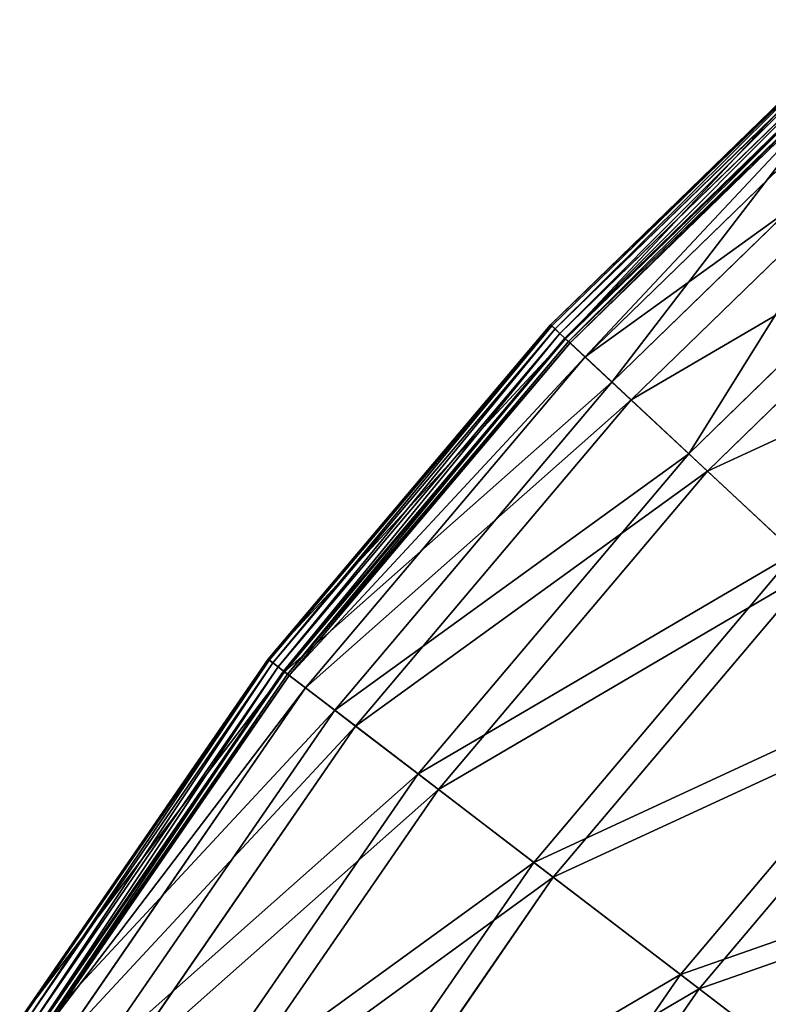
# Model space of a CAD drawing. Extents: x 0 to 923, y 0 to 335.
# Tile 100 of 164: x 613 to 641, y 256 to 293. Entities that reach past the tile are written whole.
import ezdxf

# ---------------------------------------------------------------- set-up
doc = ezdxf.new("R2010")
doc.units = 0
doc.layers.get('0').update_dxf_attribs({"color": 13, "linetype": 'CONTINUOUS'})

# ---------------------------------------------------------------- blocks, each defined once
blk = doc.blocks.new('GROUP_4')
for p, q in [((56.738, 293.106, 0.499), (44.95, 281.654, 0.499)), ((56.774, 293.065, 0.246), (44.99, 281.617, 0.246)), ((56.889, 292.934, 0.055), (45.117, 281.498, 0.055)), ((57.052, 292.749, -0.025), (45.297, 281.33, -0.025)), ((45.483, 281.157, 0.03), (57.22, 292.559, 0.03)), ((45.513, 281.128, 16.173), (57.248, 292.527, 16.173)), ((45.623, 281.026, 0.204), (57.347, 292.415, 0.204)), ((57.399, 292.355, 0.45), (45.681, 280.972, 0.45)), ((57.907, 291.779, 16.074), (46.243, 280.447, 16.074)), ((47.253, 279.505, 32.19), (58.819, 290.742, 32.19)), ((59.469, 290.004, 31.994), (47.971, 278.834, 31.994)), ((50.133, 276.818, 47.897), (61.422, 287.785, 47.897)), ((62.056, 287.065, 47.606), (50.834, 276.163, 47.606)), ((44.95, 281.654, 0.499), (34.34, 269.102, 0.499)), ((44.99, 281.617, 0.246), (34.384, 269.068, 0.246)), ((44.95, 281.654, 0.499), (45.513, 281.128, 16.173)), ((44.99, 281.617, 0.246), (44.95, 281.654, 0.499)), ((45.117, 281.498, 0.055), (44.99, 281.617, 0.246)), ((45.117, 281.498, 0.055), (34.522, 268.963, 0.055)), ((45.297, 281.33, -0.025), (34.718, 268.813, -0.025)), ((45.297, 281.33, -0.025), (45.117, 281.498, 0.055)), ((45.483, 281.157, 0.03), (45.297, 281.33, -0.025)), ((34.919, 268.659, 0.03), (45.483, 281.157, 0.03)), ((34.953, 268.633, 16.173), (45.513, 281.128, 16.173)), ((35.072, 268.542, 0.204), (45.623, 281.026, 0.204)), ((45.681, 280.972, 0.45), (35.135, 268.494, 0.45)), ((45.623, 281.026, 0.204), (45.483, 281.157, 0.03)), ((45.513, 281.128, 16.173), (47.253, 279.505, 32.19)), ((45.681, 280.972, 0.45), (45.623, 281.026, 0.204)), ((46.243, 280.447, 16.074), (45.681, 280.972, 0.45)), ((46.243, 280.447, 16.074), (35.746, 268.028, 16.074)), ((47.971, 278.834, 31.994), (46.243, 280.447, 16.074)), ((36.843, 267.189, 32.19), (47.253, 279.505, 32.19)), ((47.253, 279.505, 32.19), (50.133, 276.818, 47.897)), ((47.971, 278.834, 31.994), (37.624, 266.592, 31.994)), ((50.834, 276.163, 47.606), (47.971, 278.834, 31.994)), ((39.973, 264.797, 47.897), (50.133, 276.818, 47.897)), ((50.133, 276.818, 47.897), (54.126, 273.092, 63.143)), ((50.834, 276.163, 47.606), (40.735, 264.214, 47.606)), ((54.803, 272.46, 62.759), (50.834, 276.163, 47.606)), ((44.312, 261.48, 63.143), (54.126, 273.092, 63.143)), ((54.803, 272.46, 62.759), (45.047, 260.918, 62.759)), ((34.34, 269.102, 0.499), (25.013, 255.57, 0.499)), ((34.384, 269.068, 0.246), (25.059, 255.541, 0.246)), ((34.953, 268.633, 16.173), (34.34, 269.102, 0.499)), ((34.384, 269.068, 0.246), (34.34, 269.102, 0.499)), ((34.522, 268.963, 0.055), (34.384, 269.068, 0.246)), ((34.522, 268.963, 0.055), (25.207, 255.449, 0.055)), ((34.718, 268.813, -0.025), (25.417, 255.319, -0.025)), ((25.632, 255.186, 0.03), (34.919, 268.659, 0.03)), ((34.718, 268.813, -0.025), (34.522, 268.963, 0.055)), ((34.919, 268.659, 0.03), (34.718, 268.813, -0.025)), ((35.072, 268.542, 0.204), (34.919, 268.659, 0.03)), ((25.668, 255.164, 16.173), (34.953, 268.633, 16.173)), ((25.795, 255.085, 0.204), (35.072, 268.542, 0.204)), ((35.135, 268.494, 0.45), (25.863, 255.043, 0.45)), ((36.843, 267.189, 32.19), (34.953, 268.633, 16.173)), ((35.135, 268.494, 0.45), (35.072, 268.542, 0.204)), ((35.746, 268.028, 16.074), (35.135, 268.494, 0.45)), ((49.819, 257.271, 77.78), (59.194, 268.363, 77.78)), ((35.746, 268.028, 16.074), (26.516, 254.639, 16.074)), ((37.624, 266.592, 31.994), (35.746, 268.028, 16.074)), ((59.84, 267.76, 77.308), (50.521, 256.734, 77.308)), ((27.691, 253.912, 32.19), (36.843, 267.189, 32.19)), ((39.973, 264.797, 47.897), (36.843, 267.189, 32.19)), ((37.624, 266.592, 31.994), (28.526, 253.394, 31.994)), ((40.735, 264.214, 47.606), (37.624, 266.592, 31.994)), ((31.04, 251.838, 47.897), (39.973, 264.797, 47.897)), ((44.312, 261.48, 63.143), (39.973, 264.797, 47.897)), ((40.735, 264.214, 47.606), (31.855, 251.333, 47.606)), ((45.047, 260.918, 62.759), (40.735, 264.214, 47.606)), ((35.683, 248.962, 63.143), (44.312, 261.48, 63.143)), ((49.819, 257.271, 77.78), (44.312, 261.48, 63.143)), ((45.047, 260.918, 62.759), (36.47, 248.475, 62.759)), ((50.521, 256.734, 77.308), (45.047, 260.918, 62.759)), ((41.576, 245.313, 77.78), (49.819, 257.271, 77.78)), ((56.441, 252.21, 91.669), (49.819, 257.271, 77.78)), ((50.521, 256.734, 77.308), (42.327, 244.848, 77.308)), ((57.102, 251.704, 91.112), (50.521, 256.734, 77.308))]:
    blk.add_line(p, q)
mesh = blk.add_polyface()
corners = [(45.513, 281.128, 16.173), (56.738, 293.106, 0.499), (44.95, 281.654, 0.499), (57.248, 292.527, 16.173)]
mesh.append_faces([[corners[k] for k in face] for face in [(0, 1, 2), (1, 0, 3)]], dxfattribs={"vtx0": -1})
mesh = blk.add_polyface()
corners = [(44.95, 281.654, 0.499), (56.774, 293.065, 0.246), (44.99, 281.617, 0.246), (56.738, 293.106, 0.499)]
mesh.append_faces([[corners[k] for k in face] for face in [(0, 1, 2), (1, 0, 3)]], dxfattribs={"vtx0": -1})
mesh = blk.add_polyface()
corners = [(56.774, 293.065, 0.246), (45.117, 281.498, 0.055), (44.99, 281.617, 0.246), (56.889, 292.934, 0.055)]
mesh.append_faces([[corners[k] for k in face] for face in [(0, 1, 2), (1, 0, 3)]], dxfattribs={"vtx0": -1})
mesh = blk.add_polyface()
corners = [(56.889, 292.934, 0.055), (45.297, 281.33, -0.025), (45.117, 281.498, 0.055), (57.052, 292.749, -0.025)]
mesh.append_faces([[corners[k] for k in face] for face in [(0, 1, 2), (1, 0, 3)]], dxfattribs={"vtx0": -1})
mesh = blk.add_polyface()
corners = [(57.052, 292.749, -0.025), (45.483, 281.157, 0.03), (45.297, 281.33, -0.025), (57.22, 292.559, 0.03)]
mesh.append_faces([[corners[k] for k in face] for face in [(0, 1, 2), (1, 0, 3)]], dxfattribs={"vtx0": -1})
mesh = blk.add_polyface()
corners = [(57.22, 292.559, 0.03), (45.623, 281.026, 0.204), (45.483, 281.157, 0.03), (57.347, 292.415, 0.204)]
mesh.append_faces([[corners[k] for k in face] for face in [(0, 1, 2), (1, 0, 3)]], dxfattribs={"vtx0": -1})
mesh = blk.add_polyface()
corners = [(47.253, 279.505, 32.19), (57.248, 292.527, 16.173), (45.513, 281.128, 16.173), (58.819, 290.742, 32.19)]
mesh.append_faces([[corners[k] for k in face] for face in [(0, 1, 2), (1, 0, 3)]], dxfattribs={"vtx0": -1})
mesh = blk.add_polyface()
corners = [(57.347, 292.415, 0.204), (45.681, 280.972, 0.45), (45.623, 281.026, 0.204), (57.399, 292.355, 0.45)]
mesh.append_faces([[corners[k] for k in face] for face in [(0, 1, 2), (1, 0, 3)]], dxfattribs={"vtx0": -1})
mesh = blk.add_polyface()
corners = [(57.399, 292.355, 0.45), (46.243, 280.447, 16.074), (45.681, 280.972, 0.45), (57.907, 291.779, 16.074)]
mesh.append_faces([[corners[k] for k in face] for face in [(0, 1, 2), (1, 0, 3)]], dxfattribs={"vtx0": -1})
mesh = blk.add_polyface()
corners = [(59.469, 290.004, 31.994), (46.243, 280.447, 16.074), (57.907, 291.779, 16.074), (47.971, 278.834, 31.994)]
mesh.append_faces([[corners[k] for k in face] for face in [(0, 1, 2), (1, 0, 3)]], dxfattribs={"vtx0": -1})
mesh = blk.add_polyface()
corners = [(50.133, 276.818, 47.897), (58.819, 290.742, 32.19), (47.253, 279.505, 32.19), (61.422, 287.785, 47.897)]
mesh.append_faces([[corners[k] for k in face] for face in [(0, 1, 2), (1, 0, 3)]], dxfattribs={"vtx0": -1})
mesh = blk.add_polyface()
corners = [(62.056, 287.065, 47.606), (47.971, 278.834, 31.994), (59.469, 290.004, 31.994), (50.834, 276.163, 47.606)]
mesh.append_faces([[corners[k] for k in face] for face in [(0, 1, 2), (1, 0, 3)]], dxfattribs={"vtx0": -1})
mesh = blk.add_polyface()
corners = [(54.126, 273.092, 63.143), (61.422, 287.785, 47.897), (50.133, 276.818, 47.897), (65.031, 283.686, 63.143)]
mesh.append_faces([[corners[k] for k in face] for face in [(0, 1, 2), (1, 0, 3)]], dxfattribs={"vtx0": -1})
mesh = blk.add_polyface()
corners = [(65.643, 282.991, 62.759), (50.834, 276.163, 47.606), (62.056, 287.065, 47.606), (54.803, 272.46, 62.759)]
mesh.append_faces([[corners[k] for k in face] for face in [(0, 1, 2), (1, 0, 3)]], dxfattribs={"vtx0": -1})
mesh = blk.add_polyface()
corners = [(45.513, 281.128, 16.173), (34.34, 269.102, 0.499), (34.953, 268.633, 16.173), (44.95, 281.654, 0.499)]
mesh.append_faces([[corners[k] for k in face] for face in [(0, 1, 2), (1, 0, 3)]], dxfattribs={"vtx0": -1})
mesh = blk.add_polyface()
corners = [(34.34, 269.102, 0.499), (44.99, 281.617, 0.246), (34.384, 269.068, 0.246), (44.95, 281.654, 0.499)]
mesh.append_faces([[corners[k] for k in face] for face in [(0, 1, 2), (1, 0, 3)]], dxfattribs={"vtx0": -1})
mesh = blk.add_polyface()
corners = [(34.522, 268.963, 0.055), (44.99, 281.617, 0.246), (34.384, 269.068, 0.246), (45.117, 281.498, 0.055)]
mesh.append_faces([[corners[k] for k in face] for face in [(0, 1, 2), (1, 0, 3)]], dxfattribs={"vtx0": -1})
mesh = blk.add_polyface()
corners = [(34.718, 268.813, -0.025), (45.117, 281.498, 0.055), (34.522, 268.963, 0.055), (45.297, 281.33, -0.025)]
mesh.append_faces([[corners[k] for k in face] for face in [(0, 1, 2), (1, 0, 3)]], dxfattribs={"vtx0": -1})
mesh = blk.add_polyface()
corners = [(34.919, 268.659, 0.03), (45.297, 281.33, -0.025), (34.718, 268.813, -0.025), (45.483, 281.157, 0.03)]
mesh.append_faces([[corners[k] for k in face] for face in [(0, 1, 2), (1, 0, 3)]], dxfattribs={"vtx0": -1})
mesh = blk.add_polyface()
corners = [(45.483, 281.157, 0.03), (35.072, 268.542, 0.204), (34.919, 268.659, 0.03), (45.623, 281.026, 0.204)]
mesh.append_faces([[corners[k] for k in face] for face in [(0, 1, 2), (1, 0, 3)]], dxfattribs={"vtx0": -1})
mesh = blk.add_polyface()
corners = [(47.253, 279.505, 32.19), (34.953, 268.633, 16.173), (36.843, 267.189, 32.19), (45.513, 281.128, 16.173)]
mesh.append_faces([[corners[k] for k in face] for face in [(0, 1, 2), (1, 0, 3)]], dxfattribs={"vtx0": -1})
mesh = blk.add_polyface()
corners = [(35.072, 268.542, 0.204), (45.681, 280.972, 0.45), (35.135, 268.494, 0.45), (45.623, 281.026, 0.204)]
mesh.append_faces([[corners[k] for k in face] for face in [(0, 1, 2), (1, 0, 3)]], dxfattribs={"vtx0": -1})
mesh = blk.add_polyface()
corners = [(35.135, 268.494, 0.45), (46.243, 280.447, 16.074), (35.746, 268.028, 16.074), (45.681, 280.972, 0.45)]
mesh.append_faces([[corners[k] for k in face] for face in [(0, 1, 2), (1, 0, 3)]], dxfattribs={"vtx0": -1})
mesh = blk.add_polyface()
corners = [(35.746, 268.028, 16.074), (47.971, 278.834, 31.994), (37.624, 266.592, 31.994), (46.243, 280.447, 16.074)]
mesh.append_faces([[corners[k] for k in face] for face in [(0, 1, 2), (1, 0, 3)]], dxfattribs={"vtx0": -1})
mesh = blk.add_polyface()
corners = [(50.133, 276.818, 47.897), (36.843, 267.189, 32.19), (39.973, 264.797, 47.897), (47.253, 279.505, 32.19)]
mesh.append_faces([[corners[k] for k in face] for face in [(0, 1, 2), (1, 0, 3)]], dxfattribs={"vtx0": -1})
mesh = blk.add_polyface()
corners = [(37.624, 266.592, 31.994), (50.834, 276.163, 47.606), (40.735, 264.214, 47.606), (47.971, 278.834, 31.994)]
mesh.append_faces([[corners[k] for k in face] for face in [(0, 1, 2), (1, 0, 3)]], dxfattribs={"vtx0": -1})
mesh = blk.add_polyface()
corners = [(54.126, 273.092, 63.143), (39.973, 264.797, 47.897), (44.312, 261.48, 63.143), (50.133, 276.818, 47.897)]
mesh.append_faces([[corners[k] for k in face] for face in [(0, 1, 2), (1, 0, 3)]], dxfattribs={"vtx0": -1})
mesh = blk.add_polyface()
corners = [(40.735, 264.214, 47.606), (54.803, 272.46, 62.759), (45.047, 260.918, 62.759), (50.834, 276.163, 47.606)]
mesh.append_faces([[corners[k] for k in face] for face in [(0, 1, 2), (1, 0, 3)]], dxfattribs={"vtx0": -1})
mesh = blk.add_polyface()
corners = [(59.194, 268.363, 77.78), (44.312, 261.48, 63.143), (49.819, 257.271, 77.78), (54.126, 273.092, 63.143)]
mesh.append_faces([[corners[k] for k in face] for face in [(0, 1, 2), (1, 0, 3)]], dxfattribs={"vtx0": -1})
mesh = blk.add_polyface()
corners = [(45.047, 260.918, 62.759), (59.84, 267.76, 77.308), (50.521, 256.734, 77.308), (54.803, 272.46, 62.759)]
mesh.append_faces([[corners[k] for k in face] for face in [(0, 1, 2), (1, 0, 3)]], dxfattribs={"vtx0": -1})
mesh = blk.add_polyface()
corners = [(34.953, 268.633, 16.173), (25.013, 255.57, 0.499), (25.668, 255.164, 16.173), (34.34, 269.102, 0.499)]
mesh.append_faces([[corners[k] for k in face] for face in [(0, 1, 2), (1, 0, 3)]], dxfattribs={"vtx0": -1})
mesh = blk.add_polyface()
corners = [(25.013, 255.57, 0.499), (34.384, 269.068, 0.246), (25.059, 255.541, 0.246), (34.34, 269.102, 0.499)]
mesh.append_faces([[corners[k] for k in face] for face in [(0, 1, 2), (1, 0, 3)]], dxfattribs={"vtx0": -1})
mesh = blk.add_polyface()
corners = [(25.207, 255.449, 0.055), (34.384, 269.068, 0.246), (25.059, 255.541, 0.246), (34.522, 268.963, 0.055)]
mesh.append_faces([[corners[k] for k in face] for face in [(0, 1, 2), (1, 0, 3)]], dxfattribs={"vtx0": -1})
mesh = blk.add_polyface()
corners = [(25.417, 255.319, -0.025), (34.522, 268.963, 0.055), (25.207, 255.449, 0.055), (34.718, 268.813, -0.025)]
mesh.append_faces([[corners[k] for k in face] for face in [(0, 1, 2), (1, 0, 3)]], dxfattribs={"vtx0": -1})
mesh = blk.add_polyface()
corners = [(25.632, 255.186, 0.03), (34.718, 268.813, -0.025), (25.417, 255.319, -0.025), (34.919, 268.659, 0.03)]
mesh.append_faces([[corners[k] for k in face] for face in [(0, 1, 2), (1, 0, 3)]], dxfattribs={"vtx0": -1})
mesh = blk.add_polyface()
corners = [(34.919, 268.659, 0.03), (25.795, 255.085, 0.204), (25.632, 255.186, 0.03), (35.072, 268.542, 0.204)]
mesh.append_faces([[corners[k] for k in face] for face in [(0, 1, 2), (1, 0, 3)]], dxfattribs={"vtx0": -1})
mesh = blk.add_polyface()
corners = [(36.843, 267.189, 32.19), (25.668, 255.164, 16.173), (27.691, 253.912, 32.19), (34.953, 268.633, 16.173)]
mesh.append_faces([[corners[k] for k in face] for face in [(0, 1, 2), (1, 0, 3)]], dxfattribs={"vtx0": -1})
mesh = blk.add_polyface()
corners = [(25.795, 255.085, 0.204), (35.135, 268.494, 0.45), (25.863, 255.043, 0.45), (35.072, 268.542, 0.204)]
mesh.append_faces([[corners[k] for k in face] for face in [(0, 1, 2), (1, 0, 3)]], dxfattribs={"vtx0": -1})
mesh = blk.add_polyface()
corners = [(25.863, 255.043, 0.45), (35.746, 268.028, 16.074), (26.516, 254.639, 16.074), (35.135, 268.494, 0.45)]
mesh.append_faces([[corners[k] for k in face] for face in [(0, 1, 2), (1, 0, 3)]], dxfattribs={"vtx0": -1})
mesh = blk.add_polyface()
corners = [(65.288, 262.677, 91.669), (49.819, 257.271, 77.78), (56.441, 252.21, 91.669), (59.194, 268.363, 77.78)]
mesh.append_faces([[corners[k] for k in face] for face in [(0, 1, 2), (1, 0, 3)]], dxfattribs={"vtx0": -1})
mesh = blk.add_polyface()
corners = [(26.516, 254.639, 16.074), (37.624, 266.592, 31.994), (28.526, 253.394, 31.994), (35.746, 268.028, 16.074)]
mesh.append_faces([[corners[k] for k in face] for face in [(0, 1, 2), (1, 0, 3)]], dxfattribs={"vtx0": -1})
mesh = blk.add_polyface()
corners = [(50.521, 256.734, 77.308), (65.897, 262.109, 91.112), (57.102, 251.704, 91.112), (59.84, 267.76, 77.308)]
mesh.append_faces([[corners[k] for k in face] for face in [(0, 1, 2), (1, 0, 3)]], dxfattribs={"vtx0": -1})
mesh = blk.add_polyface()
corners = [(39.973, 264.797, 47.897), (27.691, 253.912, 32.19), (31.04, 251.838, 47.897), (36.843, 267.189, 32.19)]
mesh.append_faces([[corners[k] for k in face] for face in [(0, 1, 2), (1, 0, 3)]], dxfattribs={"vtx0": -1})
mesh = blk.add_polyface()
corners = [(28.526, 253.394, 31.994), (40.735, 264.214, 47.606), (31.855, 251.333, 47.606), (37.624, 266.592, 31.994)]
mesh.append_faces([[corners[k] for k in face] for face in [(0, 1, 2), (1, 0, 3)]], dxfattribs={"vtx0": -1})
mesh = blk.add_polyface()
corners = [(44.312, 261.48, 63.143), (31.04, 251.838, 47.897), (35.683, 248.962, 63.143), (39.973, 264.797, 47.897)]
mesh.append_faces([[corners[k] for k in face] for face in [(0, 1, 2), (1, 0, 3)]], dxfattribs={"vtx0": -1})
mesh = blk.add_polyface()
corners = [(31.855, 251.333, 47.606), (45.047, 260.918, 62.759), (36.47, 248.475, 62.759), (40.735, 264.214, 47.606)]
mesh.append_faces([[corners[k] for k in face] for face in [(0, 1, 2), (1, 0, 3)]], dxfattribs={"vtx0": -1})
mesh = blk.add_polyface()
corners = [(49.819, 257.271, 77.78), (35.683, 248.962, 63.143), (41.576, 245.313, 77.78), (44.312, 261.48, 63.143)]
mesh.append_faces([[corners[k] for k in face] for face in [(0, 1, 2), (1, 0, 3)]], dxfattribs={"vtx0": -1})
mesh = blk.add_polyface()
corners = [(36.47, 248.475, 62.759), (50.521, 256.734, 77.308), (42.327, 244.848, 77.308), (45.047, 260.918, 62.759)]
mesh.append_faces([[corners[k] for k in face] for face in [(0, 1, 2), (1, 0, 3)]], dxfattribs={"vtx0": -1})
mesh = blk.add_polyface()
corners = [(56.441, 252.21, 91.669), (41.576, 245.313, 77.78), (48.662, 240.925, 91.669), (49.819, 257.271, 77.78)]
mesh.append_faces([[corners[k] for k in face] for face in [(0, 1, 2), (1, 0, 3)]], dxfattribs={"vtx0": -1})
mesh = blk.add_polyface()
corners = [(42.327, 244.848, 77.308), (57.102, 251.704, 91.112), (49.37, 240.487, 91.112), (50.521, 256.734, 77.308)]
mesh.append_faces([[corners[k] for k in face] for face in [(0, 1, 2), (1, 0, 3)]], dxfattribs={"vtx0": -1})
blk = doc.blocks.new('COMPONENT_7')
blk.add_blockref('GROUP_4', (0, 0))
blk = doc.blocks.new('GROUP_7')
blk.add_blockref('COMPONENT_7', (588.13, 0.008, 0.025))

msp = doc.modelspace()

# ---------------------------------------------------------------- block references
msp.add_blockref('GROUP_7', (0, 0))

doc.saveas('drawing.dxf')
